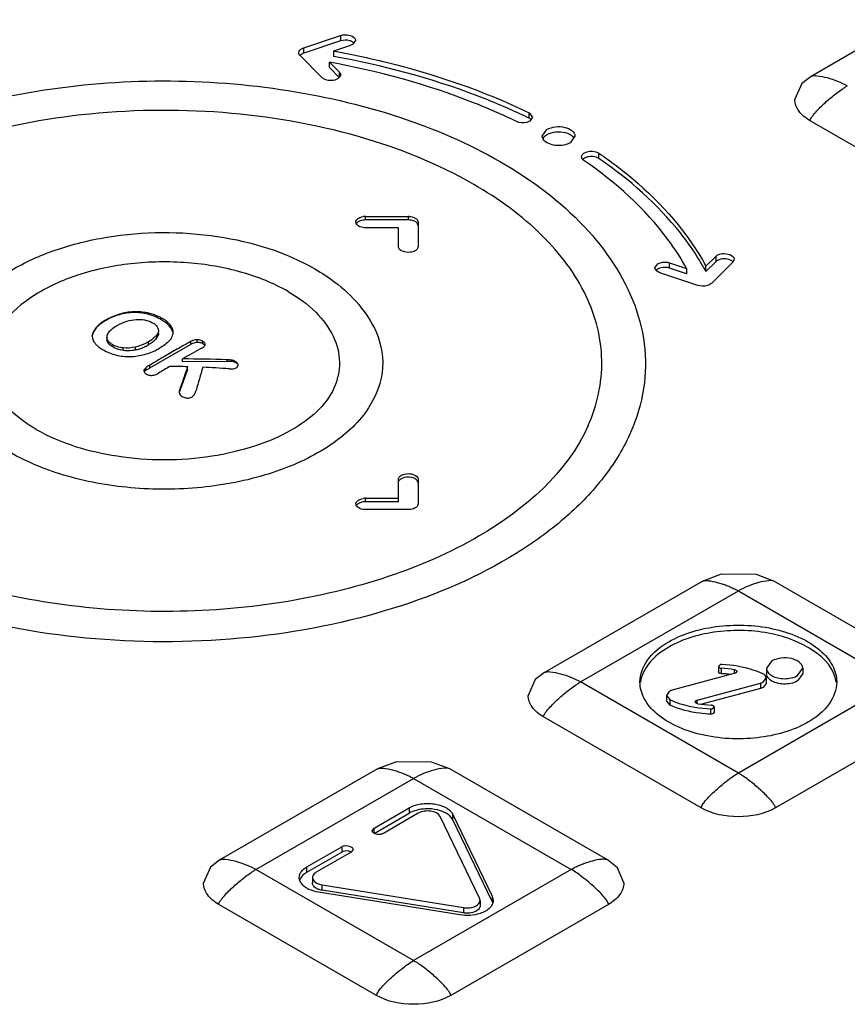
# Model space of a CAD drawing. Header units: millimetres. Extents: x 186 to 1445, y 622 to 1655.
# Tile 21 of 30: x 941 to 966, y 1192 to 1222. Entities that reach past the tile are written whole.
import ezdxf

# ---------------------------------------------------------------- set-up
doc = ezdxf.new("R2010")
doc.units = ezdxf.units.MM
doc.header["$LTSCALE"] = 148.057049
doc.layers.get('0').update_dxf_attribs({"linetype": 'CONTINUOUS'})

msp = doc.modelspace()

# ---------------------------------------------------------------- linework, layer by layer
at = {"color": 7, "linetype": 'CONTINUOUS'}
for p, q in [((970.064, 1222.786), (965.256, 1220.01)), ((949.783, 1220.879), (950.909, 1221.254)), ((950.909, 1221.091), (949.783, 1220.716)), ((950.909, 1221.254), (950.909, 1221.091)), ((951.359, 1221.104), (951.271, 1220.982)), ((949.783, 1220.716), (949.783, 1220.879)), ((951.209, 1220.954), (950.693, 1220.782)), ((950.693, 1220.782), (950.693, 1220.619)), ((950.346, 1219.97), (949.674, 1220.642)), ((950.567, 1220.278), (950.567, 1220.442)), ((950.567, 1220.442), (950.865, 1220.144)), ((950.865, 1219.98), (950.567, 1220.278)), ((950.865, 1220.144), (950.865, 1219.98)), ((956.654, 1218.736), (956.654, 1218.9)), ((956.654, 1218.9), (956.761, 1218.767)), ((956.761, 1218.767), (956.673, 1218.645)), ((970.035, 1215.882), (965.226, 1218.658)), ((957.054, 1218.189), (957.201, 1218.393)), ((958.054, 1218.189), (957.908, 1217.984)), ((958.786, 1217.505), (958.786, 1217.669)), ((951.672, 1215.741), (952.972, 1215.741)), ((951.672, 1215.634), (951.672, 1215.741)), ((952.972, 1215.634), (951.672, 1215.634)), ((952.972, 1215.741), (952.972, 1215.634)), ((952.672, 1215.394), (951.672, 1215.394)), ((952.672, 1214.817), (952.672, 1215.394)), ((953.272, 1215.567), (953.272, 1214.817)), ((962.046, 1214.227), (962.345, 1214.525)), ((962.345, 1214.525), (962.345, 1214.362)), ((962.904, 1214.439), (962.864, 1214.352)), ((960.491, 1214.177), (960.578, 1214.299)), ((960.941, 1214.163), (960.941, 1214.327)), ((960.941, 1214.327), (961.457, 1214.155)), ((961.457, 1213.991), (960.941, 1214.163)), ((961.457, 1214.155), (961.457, 1213.991)), ((962.345, 1214.362), (962.046, 1214.064)), ((962.046, 1214.064), (962.046, 1214.227)), ((962.864, 1214.352), (962.214, 1213.702)), ((961.804, 1213.639), (960.641, 1214.027)), ((944.164, 1212.746), (944.164, 1212.762)), ((944.597, 1212.811), (944.597, 1212.835)), ((945.024, 1212.763), (945.024, 1212.799)), ((945.426, 1212.601), (945.426, 1212.655)), ((943.459, 1212.342), (943.459, 1212.358)), ((943.756, 1212.574), (943.756, 1212.588)), ((945.339, 1212.338), (945.354, 1212.268)), ((945.765, 1212.283), (945.765, 1212.359)), ((943.338, 1212.114), (943.337, 1212.086)), ((943.338, 1212.091), (943.338, 1212.114)), ((943.785, 1212.059), (943.787, 1212.086)), ((943.785, 1212.059), (943.785, 1212.01)), ((945.305, 1212.046), (945.305, 1212.133)), ((943.824, 1211.886), (943.824, 1211.941)), ((943.974, 1211.757), (943.974, 1211.821)), ((944.276, 1211.657), (944.276, 1211.734)), ((944.65, 1211.673), (944.65, 1211.76)), ((945.048, 1211.828), (945.048, 1211.92)), ((945.095, 1211.123), (946.335, 1211.839)), ((945.937, 1211.705), (945.982, 1211.73)), ((946.335, 1211.925), (946.335, 1211.839)), ((946.533, 1211.902), (946.533, 1211.982)), ((946.708, 1211.861), (946.708, 1211.937)), ((944.976, 1211.051), (944.976, 1211.134)), ((945.095, 1211.123), (945.095, 1211.211)), ((946.088, 1211.306), (946.088, 1211.397)), ((947.444, 1211.323), (946.088, 1211.306)), ((946.245, 1211.077), (946.245, 1211.159)), ((947.444, 1211.37), (947.444, 1211.323)), ((947.599, 1211.319), (947.599, 1211.357)), ((947.713, 1211.281), (947.713, 1211.312)), ((947.787, 1211.188), (947.787, 1211.212)), ((944.921, 1211.04), (944.921, 1211.077)), ((946.245, 1211.077), (946.03, 1210.492)), ((946.03, 1210.492), (946.03, 1210.541)), ((945.993, 1210.408), (945.993, 1210.45)), ((952.672, 1207.046), (952.672, 1207.729)), ((953.272, 1207.729), (953.272, 1206.979)), ((951.672, 1207.152), (952.672, 1207.152)), ((951.672, 1207.046), (951.672, 1207.152)), ((952.672, 1207.046), (951.672, 1207.046)), ((952.972, 1206.805), (951.672, 1206.805)), ((961.933, 1204.619), (957.124, 1201.843)), ((968.945, 1201.843), (964.136, 1204.619)), ((958.226, 1201.553), (963.035, 1204.329)), ((963.035, 1204.329), (967.843, 1201.553)), ((964.058, 1202.196), (963.897, 1201.971)), ((962.456, 1202.068), (962.426, 1202.027)), ((962.426, 1202.027), (962.426, 1201.864)), ((962.517, 1201.806), (962.517, 1201.97)), ((962.92, 1201.815), (962.92, 1201.927)), ((962.993, 1201.871), (962.963, 1201.83)), ((963.897, 1201.971), (963.897, 1201.808)), ((964.836, 1201.747), (964.997, 1201.971)), ((964.997, 1201.971), (964.997, 1201.808)), ((963.035, 1198.777), (958.226, 1201.553)), ((962.935, 1201.819), (961.016, 1201.302)), ((967.843, 1201.553), (963.035, 1198.777)), ((963.795, 1201.552), (963.883, 1201.675)), ((963.883, 1201.675), (963.883, 1201.511)), ((964.997, 1201.808), (964.836, 1201.583)), ((960.93, 1201.267), (960.842, 1201.145)), ((961.78, 1200.998), (963.71, 1201.518)), ((963.71, 1201.354), (961.921, 1200.873)), ((963.71, 1201.518), (963.71, 1201.354)), ((963.883, 1201.511), (963.795, 1201.389)), ((960.842, 1201.145), (960.842, 1200.982)), ((960.842, 1201.145), (960.956, 1201.009)), ((960.956, 1200.846), (960.842, 1200.982)), ((960.956, 1200.846), (960.956, 1201.009)), ((961.722, 1200.946), (961.752, 1200.987)), ((961.78, 1200.89), (961.78, 1200.998)), ((962.193, 1200.572), (962.193, 1200.735)), ((962.27, 1200.752), (962.299, 1200.793)), ((962.299, 1200.629), (962.27, 1200.588)), ((962.299, 1200.793), (962.299, 1200.629)), ((961.903, 1197.715), (957.095, 1200.491)), ((968.974, 1200.491), (964.166, 1197.715)), ((952.033, 1198.904), (947.225, 1196.128)), ((959.045, 1196.128), (954.237, 1198.904)), ((948.327, 1195.837), (953.135, 1198.613)), ((953.135, 1198.613), (957.943, 1195.837)), ((951.931, 1197.102), (952.994, 1197.715)), ((952.994, 1197.715), (952.994, 1197.552)), ((951.931, 1196.938), (952.994, 1197.552)), ((953.277, 1197.552), (952.214, 1196.938)), ((955.147, 1194.96), (953.945, 1197.451)), ((954.33, 1197.349), (954.33, 1197.513)), ((954.33, 1197.513), (955.532, 1195.022)), ((955.532, 1194.859), (954.33, 1197.349)), ((951.872, 1197.02), (951.931, 1197.102)), ((951.931, 1196.938), (951.931, 1197.102)), ((949.882, 1195.919), (950.945, 1196.533)), ((950.945, 1196.533), (950.945, 1196.369)), ((951.287, 1196.451), (951.228, 1196.369)), ((949.882, 1195.756), (950.945, 1196.369)), ((951.228, 1196.369), (950.165, 1195.756)), ((953.135, 1193.061), (948.327, 1195.837)), ((949.882, 1195.756), (949.882, 1195.919)), ((957.943, 1195.837), (953.135, 1193.061)), ((950.048, 1195.592), (950.048, 1195.429)), ((950.341, 1195.37), (954.654, 1194.676)), ((950.341, 1195.207), (950.341, 1195.37)), ((954.547, 1194.453), (950.233, 1195.147)), ((954.654, 1194.513), (950.341, 1195.207)), ((955.161, 1194.898), (955.147, 1194.96)), ((955.532, 1195.022), (955.532, 1194.859)), ((955.532, 1195.022), (955.561, 1194.898)), ((952.004, 1192), (947.195, 1194.776)), ((959.075, 1194.776), (954.267, 1192)), ((954.654, 1194.676), (954.654, 1194.513)), ((955.161, 1194.898), (955.161, 1194.735))]:
    msp.add_line(p, q, dxfattribs=at)
for points in [[(965.256, 1220.01), (964.975, 1219.795), (964.758, 1219.311)], [(964.137, 1204.62), (963.584, 1204.828), (962.509, 1204.834), (961.933, 1204.62)], [(957.124, 1201.843), (956.844, 1201.628), (956.626, 1201.144)], [(962.963, 1201.83), (962.955, 1201.826), (962.945, 1201.822), (962.935, 1201.819)], [(961.752, 1200.987), (961.76, 1200.991), (961.77, 1200.995), (961.78, 1200.998)], [(954.237, 1198.904), (953.684, 1199.113), (952.61, 1199.118), (952.033, 1198.904)], [(947.225, 1196.128), (946.944, 1195.913), (946.727, 1195.429)], [(959.543, 1195.429), (959.349, 1195.888), (959.046, 1196.128)]]:
    msp.add_lwpolyline(points, dxfattribs=at)
for centre, radius, start, end in [((948.5, 1201.902), 18.705, 64.1548, 65.0974), ((951.671, 1215.231), 0.509, 89.9615, 98.7322), ((952.972, 1215.229), 0.512, 87.2236, 89.9953), ((951.473, 1215.567), 0.102, 180.031, 194.7551), ((960.708, 1213.911), 0.259, 119.9601, 124.5546), ((960.725, 1213.882), 0.293, 116.2499, 119.9554), ((955.396, 1210.463), 7.563, 28.4361, 31.4152), ((944.657, 1211.011), 1.804, 105.862, 119.9488), ((944.679, 1211.011), 1.826, 92.5617, 106.3918), ((944.671, 1211.121), 1.715, 78.1028, 92.4497), ((944.697, 1211.248), 1.586, 72.9974, 78.0955), ((944.649, 1211.253), 1.556, 70.779, 76.0365), ((944.709, 1211.287), 1.545, 69.8951, 72.9844), ((944.652, 1211.265), 1.544, 65.3981, 70.767), ((944.713, 1211.298), 1.533, 67.6491, 69.8931), ((944.643, 1211.245), 1.565, 59.991, 65.3854), ((944.715, 1211.303), 1.527, 62.25, 67.6459), ((944.758, 1211.381), 1.438, 58.5943, 62.3274), ((944.62, 1211.091), 1.728, 119.9873, 122.625), ((944.609, 1211.095), 1.707, 119.9704, 122.3877), ((944.658, 1211.267), 1.539, 57.2318, 60.0461), ((944.371, 1212.96), 1.318, 288.2226, 293.8757), ((944.298, 1213.123), 1.496, 293.9049, 300.0732), ((944.404, 1213.429), 1.967, 287.1518, 300.0272), ((959.639, 1187.424), 27.88, 118.5008, 119.3309), ((946.553, 1211.591), 0.311, 71.2631, 82.2854), ((946.543, 1211.66), 0.322, 70.0071, 80.7609), ((946.552, 1211.592), 0.31, 59.9629, 71.1313), ((946.543, 1211.661), 0.321, 59.2064, 69.8941), ((944.447, 1213.054), 1.583, 242.1615, 258.0302), ((944.452, 1213.281), 1.811, 273.201, 287.0917), ((944.41, 1212.841), 1.192, 281.5797, 288.2192), ((960.326, 1186.222), 29.265, 120.3566, 120.6826), ((960.147, 1186.528), 28.91, 119.8759, 120.357), ((959.947, 1186.875), 28.51, 119.4346, 119.8758), ((960.084, 1187.029), 28.102, 118.5034, 119.8697), ((960.55, 1185.845), 29.703, 120.6834, 121.3535), ((960.94, 1185.557), 29.804, 120.7448, 121.5194), ((945.063, 1173.762), 37.416, 88.1885, 89.0184), ((988.915, 1195.97), 45.293, 160.4053, 161.2335), ((945.997, 1174.059), 37.339, 87.7788, 89.8595), ((996.675, 1196.196), 52.158, 163.3467, 164.1509), ((944.928, 1173.764), 37.422, 86.0505, 87.2777), ((947.557, 1211.094), 0.267, 72.0238, 80.9048), ((947.572, 1211.057), 0.263, 75.4314, 84.1814), ((945.129, 1211.187), 0.289, 239.2857, 250.7654), ((948.909, 1209.324), 3.125, 157.0821, 158.8833), ((948.755, 1209.248), 2.995, 155.4614, 157.2172), ((951.473, 1206.979), 0.102, 180.031, 194.7551), ((951.672, 1206.643), 0.509, 89.9615, 98.7322), ((962.323, 1198.254), 3.721, 80.7699, 87.0105), ((962.317, 1198.013), 3.798, 84.9281, 86.98), ((962.324, 1198.087), 3.724, 82.7192, 84.9298), ((962.331, 1204.251), 3.403, 260.9548, 267.8985), ((953.662, 1196.723), 0.95, 65.2844, 70.6448), ((950.293, 1195.979), 0.823, 240.7681, 245.1181), ((950.435, 1195.798), 0.599, 253.4134, 260.9244), ((955.256, 1194.726), 0.306, 18.3813, 25.8161)]:
    msp.add_arc(centre, radius, start, end, dxfattribs=at)
for points, knots in [([(950.909, 1221.254), (950.957, 1221.27), (951.11, 1221.298), (951.359, 1221.22), (951.359, 1221.104)], [0, 0, 0, 0, 0.304785, 1, 1, 1, 1]), ([(951.322, 1221.024), (951.314, 1221.032), (951.275, 1221.066), (951.226, 1221.087), (951.187, 1221.098)], [0, 0, 0, 0, 0.222059, 1, 1, 1, 1]), ([(949.633, 1220.729), (949.633, 1220.765), (949.666, 1220.815), (949.708, 1220.844), (949.721, 1220.851)], [0, 0, 0, 0, 0.705311, 1, 1, 1, 1]), ([(950.693, 1220.782), (951.231, 1220.685), (953.272, 1220.253), (955.267, 1219.571), (956.654, 1218.9)], [0, 0, 0, 0, 0.261864, 1, 1, 1, 1]), ([(956.268, 1218.634), (955.841, 1218.841), (954.01, 1219.64), (952.065, 1220.168), (950.567, 1220.442)], [0, 0, 0, 0, 0.237445, 1, 1, 1, 1]), ([(956.376, 1218.868), (955.947, 1219.068), (954.115, 1219.836), (952.181, 1220.35), (950.693, 1220.619)], [0, 0, 0, 0, 0.238304, 1, 1, 1, 1]), ([(931.193, 1213.036), (931.5, 1213.856), (932.546, 1215.459), (934.905, 1217.325), (937.937, 1218.736), (942.692, 1219.943), (947.798, 1219.999), (952.61, 1218.91), (954.803, 1217.973), (955.783, 1217.407)], [0, 0, 0, 0, 0.096013, 0.204315, 0.326491, 0.460227, 0.740667, 0.875794, 1, 1, 1, 1]), ([(950.818, 1219.934), (950.708, 1219.871), (950.517, 1219.864), (950.371, 1219.945), (950.346, 1219.97)], [0, 0, 0, 0, 0.776133, 1, 1, 1, 1]), ([(950.905, 1220.057), (950.905, 1220.021), (950.873, 1219.97), (950.831, 1219.942), (950.818, 1219.934)], [0, 0, 0, 0, 0.705311, 1, 1, 1, 1]), ([(965.256, 1220.01), (965.306, 1220.039), (965.484, 1220.032), (965.853, 1219.954), (966.166, 1219.83), (966.358, 1219.72)], [0, 0, 0, 0, 0.149002, 0.427441, 1, 1, 1, 1]), ([(965.226, 1218.658), (965.226, 1218.693), (965.266, 1218.757), (965.346, 1218.868), (965.507, 1219.046), (965.748, 1219.273), (966, 1219.475), (966.178, 1219.608), (966.283, 1219.669), (966.329, 1219.713), (966.358, 1219.72)], [0, 0, 0, 0, 0.066075, 0.134074, 0.266364, 0.521308, 0.76653, 0.885191, 0.943221, 1, 1, 1, 1]), ([(965.226, 1218.658), (965.094, 1218.735), (964.867, 1218.909), (964.758, 1219.187), (964.758, 1219.311)], [0, 0, 0, 0, 0.550673, 1, 1, 1, 1]), ([(954.966, 1216.718), (953.868, 1217.352), (951.359, 1218.347), (947.287, 1219.039), (943.039, 1218.971), (939.039, 1218.149), (936.109, 1216.846), (934.275, 1215.466), (933.245, 1214.355), (932.535, 1213.151), (932.175, 1211.883), (932.186, 1210.592), (932.433, 1209.77), (932.605, 1209.377)], [0, 0, 0, 0, 0.133328, 0.280549, 0.432121, 0.577528, 0.707641, 0.765334, 0.817897, 0.865984, 0.910974, 0.954886, 1, 1, 1, 1]), ([(956.673, 1218.645), (956.645, 1218.628), (956.515, 1218.58), (956.363, 1218.589), (956.268, 1218.634)], [0, 0, 0, 0, 0.237606, 1, 1, 1, 1]), ([(957.201, 1218.393), (957.278, 1218.437), (957.467, 1218.485), (957.773, 1218.481), (958.054, 1218.325), (958.054, 1218.189)], [0, 0, 0, 0, 0.277648, 0.577367, 1, 1, 1, 1]), ([(957.908, 1217.984), (957.831, 1217.94), (957.642, 1217.892), (957.336, 1217.896), (957.054, 1218.053), (957.054, 1218.189)], [0, 0, 0, 0, 0.277648, 0.577367, 1, 1, 1, 1]), ([(957.097, 1218.142), (957.094, 1218.137), (957.087, 1218.128), (957.081, 1218.119), (957.078, 1218.114)], [0, 0, 0, 0, 0.507212, 1, 1, 1, 1]), ([(957.558, 1218.314), (957.525, 1218.314), (957.402, 1218.308), (957.279, 1218.274), (957.201, 1218.229)], [0, 0, 0, 0, 0.267044, 1, 1, 1, 1]), ([(957.909, 1218.229), (957.885, 1218.243), (957.775, 1218.294), (957.651, 1218.314), (957.558, 1218.314)], [0, 0, 0, 0, 0.229044, 1, 1, 1, 1]), ([(958.03, 1218.114), (958.011, 1218.149), (957.97, 1218.19), (957.923, 1218.221), (957.909, 1218.229)], [0, 0, 0, 0, 0.72347, 1, 1, 1, 1]), ([(958.344, 1217.68), (958.444, 1217.738), (958.616, 1217.748), (958.757, 1217.689), (958.786, 1217.669)], [0, 0, 0, 0, 0.764586, 1, 1, 1, 1]), ([(958.256, 1217.557), (958.256, 1217.594), (958.289, 1217.644), (958.331, 1217.672), (958.344, 1217.68)], [0, 0, 0, 0, 0.7058, 1, 1, 1, 1]), ([(958.327, 1217.446), (958.316, 1217.453), (958.281, 1217.481), (958.256, 1217.525), (958.256, 1217.557)], [0, 0, 0, 0, 0.287792, 1, 1, 1, 1]), ([(961.457, 1214.155), (961.289, 1214.462), (960.459, 1215.744), (959.292, 1216.782), (958.327, 1217.446)], [0, 0, 0, 0, 0.230442, 1, 1, 1, 1]), ([(958.569, 1217.567), (958.51, 1217.569), (958.43, 1217.558), (958.36, 1217.525), (958.344, 1217.517)], [0, 0, 0, 0, 0.771461, 1, 1, 1, 1]), ([(958.786, 1217.505), (958.772, 1217.515), (958.705, 1217.551), (958.628, 1217.566), (958.569, 1217.567)], [0, 0, 0, 0, 0.224557, 1, 1, 1, 1]), ([(958.786, 1217.669), (959.142, 1217.423), (960.407, 1216.467), (961.496, 1215.243), (962.046, 1214.227)], [0, 0, 0, 0, 0.272405, 1, 1, 1, 1]), ([(961.85, 1214.405), (961.674, 1214.693), (960.832, 1215.89), (959.71, 1216.87), (958.786, 1217.505)], [0, 0, 0, 0, 0.231849, 1, 1, 1, 1]), ([(955.783, 1217.407), (956.718, 1216.867), (958.373, 1215.65), (959.544, 1213.919), (959.875, 1213.032)], [0, 0, 0, 0, 0.532817, 1, 1, 1, 1]), ([(958.46, 1209.373), (958.731, 1209.988), (959.035, 1211.354), (958.49, 1213.453), (957.06, 1215.317), (955.723, 1216.281), (954.966, 1216.718)], [0, 0, 0, 0, 0.225689, 0.452428, 0.706094, 1, 1, 1, 1]), ([(951.672, 1215.634), (951.615, 1215.634), (951.541, 1215.623), (951.474, 1215.592), (951.46, 1215.584)], [0, 0, 0, 0, 0.770886, 1, 1, 1, 1]), ([(953.184, 1215.584), (953.169, 1215.592), (953.103, 1215.623), (953.028, 1215.634), (952.972, 1215.634)], [0, 0, 0, 0, 0.229023, 1, 1, 1, 1]), ([(953.184, 1215.69), (953.197, 1215.682), (953.239, 1215.654), (953.272, 1215.604), (953.272, 1215.567)], [0, 0, 0, 0, 0.2954, 1, 1, 1, 1]), ([(951.392, 1215.505), (951.388, 1215.511), (951.382, 1215.522), (951.377, 1215.535), (951.375, 1215.542)], [0, 0, 0, 0, 0.512114, 1, 1, 1, 1]), ([(951.409, 1215.484), (951.406, 1215.487), (951.4, 1215.494), (951.395, 1215.501), (951.392, 1215.505)], [0, 0, 0, 0, 0.509263, 1, 1, 1, 1]), ([(951.672, 1215.394), (951.645, 1215.394), (951.553, 1215.401), (951.455, 1215.435), (951.409, 1215.484)], [0, 0, 0, 0, 0.281678, 1, 1, 1, 1]), ([(953.272, 1215.461), (953.272, 1215.497), (953.239, 1215.548), (953.197, 1215.576), (953.184, 1215.584)], [0, 0, 0, 0, 0.7046, 1, 1, 1, 1]), ([(939.077, 1212.218), (939.421, 1213.002), (940.498, 1214), (942.228, 1214.77), (944.346, 1215.29), (947.092, 1215.304), (949.223, 1214.662), (950.126, 1214.141)], [0, 0, 0, 0, 0.210727, 0.333771, 0.466756, 0.743579, 1, 1, 1, 1]), ([(953.184, 1214.694), (953.138, 1214.668), (952.971, 1214.614), (952.672, 1214.685), (952.672, 1214.817)], [0, 0, 0, 0, 0.288442, 1, 1, 1, 1]), ([(953.272, 1214.817), (953.272, 1214.781), (953.239, 1214.73), (953.197, 1214.702), (953.184, 1214.694)], [0, 0, 0, 0, 0.704493, 1, 1, 1, 1]), ([(962.391, 1214.561), (962.438, 1214.588), (962.605, 1214.642), (962.904, 1214.571), (962.904, 1214.439)], [0, 0, 0, 0, 0.288358, 1, 1, 1, 1]), ([(962.657, 1214.446), (962.588, 1214.453), (962.493, 1214.445), (962.409, 1214.408), (962.391, 1214.398)], [0, 0, 0, 0, 0.771629, 1, 1, 1, 1]), ([(962.871, 1214.355), (962.86, 1214.367), (962.799, 1214.418), (962.719, 1214.44), (962.657, 1214.446)], [0, 0, 0, 0, 0.214453, 1, 1, 1, 1]), ([(949.309, 1213.453), (948.869, 1213.706), (947.864, 1214.105), (946.233, 1214.381), (944.533, 1214.354), (942.93, 1214.024), (941.578, 1213.42), (940.595, 1212.587), (940.107, 1211.539), (940.225, 1210.817), (940.361, 1210.51)], [0, 0, 0, 0, 0.133632, 0.281173, 0.433077, 0.578776, 0.709127, 0.81912, 0.91161, 1, 1, 1, 1]), ([(950.126, 1214.141), (950.337, 1214.019), (951.088, 1213.529), (951.725, 1212.821), (951.989, 1212.22)], [0, 0, 0, 0, 0.270257, 1, 1, 1, 1]), ([(960.641, 1214.027), (960.619, 1214.034), (960.553, 1214.061), (960.491, 1214.126), (960.491, 1214.177)], [0, 0, 0, 0, 0.310128, 1, 1, 1, 1]), ([(960.578, 1214.299), (960.603, 1214.313), (960.718, 1214.359), (960.851, 1214.356), (960.941, 1214.327)], [0, 0, 0, 0, 0.233051, 1, 1, 1, 1]), ([(960.941, 1214.163), (960.856, 1214.192), (960.731, 1214.195), (960.62, 1214.157), (960.595, 1214.145)], [0, 0, 0, 0, 0.762566, 1, 1, 1, 1]), ([(960.561, 1214.125), (960.555, 1214.121), (960.544, 1214.113), (960.534, 1214.104), (960.53, 1214.099)], [0, 0, 0, 0, 0.511916, 1, 1, 1, 1]), ([(962.166, 1213.666), (962.142, 1213.652), (962.027, 1213.607), (961.894, 1213.609), (961.804, 1213.639)], [0, 0, 0, 0, 0.233051, 1, 1, 1, 1]), ([(949.309, 1213.453), (949.612, 1213.277), (950.148, 1212.891), (950.72, 1212.145), (950.938, 1211.303), (950.815, 1210.756), (950.706, 1210.51)], [0, 0, 0, 0, 0.293901, 0.547534, 0.774262, 1, 1, 1, 1]), ([(959.875, 1213.032), (960.036, 1212.601), (960.249, 1211.699), (960.178, 1210.301), (959.714, 1208.936), (958.882, 1207.647), (957.712, 1206.461), (955.667, 1204.995), (952.448, 1203.619), (948.084, 1202.765), (943.474, 1202.721), (939.064, 1203.49), (936.349, 1204.572), (935.16, 1205.259)], [0, 0, 0, 0, 0.044496, 0.088279, 0.133545, 0.182155, 0.235319, 0.293562, 0.424363, 0.569767, 0.720807, 0.867285, 1, 1, 1, 1]), ([(944.164, 1212.762), (944.126, 1212.751), (943.986, 1212.705), (943.851, 1212.643), (943.756, 1212.588)], [0, 0, 0, 0, 0.263073, 1, 1, 1, 1]), ([(943.459, 1212.358), (943.442, 1212.339), (943.385, 1212.268), (943.345, 1212.18), (943.338, 1212.114)], [0, 0, 0, 0, 0.27281, 1, 1, 1, 1]), ([(943.459, 1212.342), (943.442, 1212.322), (943.384, 1212.249), (943.345, 1212.158), (943.338, 1212.091)], [0, 0, 0, 0, 0.281201, 1, 1, 1, 1]), ([(943.688, 1212.547), (943.666, 1212.533), (943.584, 1212.477), (943.507, 1212.412), (943.459, 1212.358)], [0, 0, 0, 0, 0.264631, 1, 1, 1, 1]), ([(943.695, 1212.536), (943.671, 1212.522), (943.586, 1212.465), (943.508, 1212.398), (943.459, 1212.342)], [0, 0, 0, 0, 0.272948, 1, 1, 1, 1]), ([(943.877, 1212.252), (943.891, 1212.267), (943.959, 1212.332), (944.037, 1212.384), (944.099, 1212.42)], [0, 0, 0, 0, 0.233242, 1, 1, 1, 1]), ([(945.157, 1212.51), (945.179, 1212.499), (945.251, 1212.457), (945.316, 1212.394), (945.339, 1212.338)], [0, 0, 0, 0, 0.285022, 1, 1, 1, 1]), ([(945.765, 1212.283), (945.753, 1212.308), (945.684, 1212.421), (945.577, 1212.505), (945.49, 1212.561)], [0, 0, 0, 0, 0.213876, 1, 1, 1, 1]), ([(945.765, 1212.359), (945.753, 1212.383), (945.687, 1212.485), (945.587, 1212.56), (945.507, 1212.609)], [0, 0, 0, 0, 0.225024, 1, 1, 1, 1]), ([(951.99, 1212.22), (952.158, 1211.837), (952.304, 1210.936), (951.693, 1209.631), (950.465, 1208.591), (948.778, 1207.839), (946.779, 1207.429), (944.658, 1207.395), (942.625, 1207.74), (941.372, 1208.237), (940.823, 1208.554)], [0, 0, 0, 0, 0.088357, 0.180877, 0.290913, 0.421287, 0.566988, 0.718869, 0.866389, 1, 1, 1, 1]), ([(945.748, 1212.038), (945.729, 1212.008), (945.631, 1211.881), (945.496, 1211.788), (945.388, 1211.726)], [0, 0, 0, 0, 0.223304, 1, 1, 1, 1]), ([(943.42, 1211.874), (943.437, 1211.853), (943.52, 1211.763), (943.624, 1211.697), (943.707, 1211.654)], [0, 0, 0, 0, 0.227872, 1, 1, 1, 1]), ([(943.974, 1211.821), (943.958, 1211.829), (943.902, 1211.861), (943.851, 1211.903), (943.824, 1211.941)], [0, 0, 0, 0, 0.274585, 1, 1, 1, 1]), ([(944.276, 1211.734), (944.248, 1211.737), (944.144, 1211.752), (944.042, 1211.785), (943.974, 1211.821)], [0, 0, 0, 0, 0.268388, 1, 1, 1, 1]), ([(944.276, 1211.657), (944.248, 1211.661), (944.143, 1211.681), (944.041, 1211.718), (943.974, 1211.757)], [0, 0, 0, 0, 0.267597, 1, 1, 1, 1]), ([(945.048, 1211.92), (945.019, 1211.903), (944.893, 1211.835), (944.757, 1211.784), (944.65, 1211.76)], [0, 0, 0, 0, 0.234503, 1, 1, 1, 1]), ([(946.533, 1211.982), (946.515, 1211.982), (946.445, 1211.975), (946.379, 1211.949), (946.335, 1211.925)], [0, 0, 0, 0, 0.27309, 1, 1, 1, 1]), ([(946.673, 1211.724), (946.687, 1211.731), (946.73, 1211.757), (946.777, 1211.799), (946.779, 1211.836)], [0, 0, 0, 0, 0.291285, 1, 1, 1, 1]), ([(946.769, 1211.805), (946.766, 1211.809), (946.76, 1211.818), (946.753, 1211.827), (946.749, 1211.831)], [0, 0, 0, 0, 0.480737, 1, 1, 1, 1]), ([(946.779, 1211.836), (946.78, 1211.842), (946.779, 1211.854), (946.775, 1211.866), (946.773, 1211.872)], [0, 0, 0, 0, 0.490981, 1, 1, 1, 1]), ([(944.65, 1211.673), (944.617, 1211.666), (944.494, 1211.645), (944.367, 1211.644), (944.276, 1211.657)], [0, 0, 0, 0, 0.267043, 1, 1, 1, 1]), ([(947.599, 1211.319), (947.588, 1211.32), (947.537, 1211.323), (947.485, 1211.323), (947.444, 1211.323)], [0, 0, 0, 0, 0.203239, 1, 1, 1, 1]), ([(947.505, 1211.097), (947.564, 1211.093), (947.641, 1211.093), (947.713, 1211.119), (947.728, 1211.127)], [0, 0, 0, 0, 0.772148, 1, 1, 1, 1]), ([(947.728, 1211.127), (947.738, 1211.132), (947.768, 1211.15), (947.787, 1211.187), (947.787, 1211.212)], [0, 0, 0, 0, 0.294524, 1, 1, 1, 1]), ([(947.787, 1211.212), (947.786, 1211.218), (947.785, 1211.23), (947.78, 1211.241), (947.778, 1211.246)], [0, 0, 0, 0, 0.487955, 1, 1, 1, 1]), ([(944.921, 1211.077), (944.918, 1211.071), (944.914, 1211.059), (944.912, 1211.046), (944.912, 1211.04)], [0, 0, 0, 0, 0.509347, 1, 1, 1, 1]), ([(944.912, 1211.04), (944.912, 1211.034), (944.914, 1211.021), (944.918, 1211.008), (944.921, 1211.003)], [0, 0, 0, 0, 0.492252, 1, 1, 1, 1]), ([(945.095, 1211.123), (945.082, 1211.116), (945.042, 1211.092), (945.003, 1211.068), (944.976, 1211.051)], [0, 0, 0, 0, 0.313355, 1, 1, 1, 1]), ([(945.155, 1210.897), (945.174, 1210.898), (945.246, 1210.906), (945.314, 1210.937), (945.359, 1210.964)], [0, 0, 0, 0, 0.270351, 1, 1, 1, 1]), ([(941.641, 1209.242), (941.485, 1209.332), (940.979, 1209.661), (940.533, 1210.122), (940.361, 1210.51)], [0, 0, 0, 0, 0.29824, 1, 1, 1, 1]), ([(950.706, 1210.511), (950.464, 1209.963), (949.616, 1209.269), (948.278, 1208.698), (946.487, 1208.282), (944.182, 1208.284), (942.387, 1208.811), (941.641, 1209.242)], [0, 0, 0, 0, 0.182458, 0.306702, 0.445613, 0.737831, 1, 1, 1, 1]), ([(958.46, 1209.374), (957.824, 1207.93), (955.686, 1206.104), (952.294, 1204.646), (949.047, 1203.877), (945.572, 1203.615), (942.09, 1203.868), (938.846, 1204.619), (936.864, 1205.468), (935.984, 1205.976)], [0, 0, 0, 0, 0.192253, 0.315801, 0.452341, 0.595816, 0.739366, 0.876118, 1, 1, 1, 1]), ([(952.76, 1207.852), (952.777, 1207.862), (952.859, 1207.898), (952.951, 1207.906), (953.019, 1207.9)], [0, 0, 0, 0, 0.228337, 1, 1, 1, 1]), ([(953.019, 1207.9), (953.053, 1207.897), (953.152, 1207.881), (953.272, 1207.801), (953.272, 1207.729)], [0, 0, 0, 0, 0.320577, 1, 1, 1, 1]), ([(953.148, 1207.763), (953.055, 1207.802), (952.91, 1207.808), (952.787, 1207.761), (952.76, 1207.745)], [0, 0, 0, 0, 0.764468, 1, 1, 1, 1]), ([(953.272, 1207.623), (953.272, 1207.637), (953.257, 1207.702), (953.195, 1207.744), (953.148, 1207.763)], [0, 0, 0, 0, 0.212447, 1, 1, 1, 1]), ([(951.392, 1206.916), (951.388, 1206.922), (951.382, 1206.934), (951.377, 1206.946), (951.375, 1206.953)], [0, 0, 0, 0, 0.512114, 1, 1, 1, 1]), ([(951.672, 1207.046), (951.615, 1207.046), (951.541, 1207.034), (951.474, 1207.003), (951.46, 1206.995)], [0, 0, 0, 0, 0.770886, 1, 1, 1, 1]), ([(953.272, 1206.979), (953.272, 1206.942), (953.239, 1206.892), (953.197, 1206.864), (953.184, 1206.856)], [0, 0, 0, 0, 0.704493, 1, 1, 1, 1]), ([(951.405, 1206.899), (951.403, 1206.902), (951.398, 1206.907), (951.394, 1206.913), (951.392, 1206.916)], [0, 0, 0, 0, 0.50733, 1, 1, 1, 1]), ([(951.672, 1206.805), (951.645, 1206.805), (951.551, 1206.813), (951.451, 1206.848), (951.405, 1206.899)], [0, 0, 0, 0, 0.283415, 1, 1, 1, 1]), ([(961.933, 1204.62), (961.968, 1204.64), (962.058, 1204.645), (962.235, 1204.629), (962.42, 1204.584), (962.605, 1204.524), (962.748, 1204.469), (962.867, 1204.416), (962.951, 1204.375), (962.998, 1204.348), (963.027, 1204.34), (963.035, 1204.329)], [0, 0, 0, 0, 0.105411, 0.220179, 0.464553, 0.592463, 0.72394, 0.859324, 0.928642, 0.964936, 1, 1, 1, 1]), ([(964.136, 1204.619), (964.087, 1204.648), (963.909, 1204.641), (963.54, 1204.564), (963.226, 1204.439), (963.035, 1204.329)], [0, 0, 0, 0, 0.149002, 0.427441, 1, 1, 1, 1]), ([(960.913, 1202.777), (961.377, 1203.045), (962.487, 1203.346), (963.889, 1203.275), (964.92, 1202.932), (965.522, 1202.564), (965.93, 1202.1), (966.035, 1201.726), (966.035, 1201.553)], [0, 0, 0, 0, 0.26987, 0.561319, 0.695461, 0.813138, 0.912853, 1, 1, 1, 1]), ([(966.022, 1201.546), (965.895, 1202.355), (964.559, 1202.997), (963.23, 1203.138), (962.147, 1203.095), (961.358, 1202.871), (960.913, 1202.614)], [0, 0, 0, 0, 0.432564, 0.579607, 0.728457, 1, 1, 1, 1]), ([(960.035, 1201.553), (960.035, 1201.786), (960.239, 1202.308), (960.665, 1202.634), (960.913, 1202.777)], [0, 0, 0, 0, 0.449215, 1, 1, 1, 1]), ([(960.913, 1202.614), (960.691, 1202.486), (960.307, 1202.197), (960.08, 1201.756), (960.047, 1201.546)], [0, 0, 0, 0, 0.547247, 1, 1, 1, 1]), ([(964.997, 1201.971), (964.997, 1202.121), (964.688, 1202.293), (964.351, 1202.297), (964.144, 1202.245), (964.058, 1202.196)], [0, 0, 0, 0, 0.422603, 0.722335, 1, 1, 1, 1]), ([(957.124, 1201.843), (957.174, 1201.872), (957.352, 1201.865), (957.721, 1201.788), (958.035, 1201.663), (958.226, 1201.553)], [0, 0, 0, 0, 0.149002, 0.427441, 1, 1, 1, 1]), ([(962.426, 1202.027), (962.426, 1202.002), (962.47, 1201.975), (962.505, 1201.97), (962.517, 1201.97)], [0, 0, 0, 0, 0.679564, 1, 1, 1, 1]), ([(962.517, 1201.806), (962.505, 1201.807), (962.47, 1201.811), (962.426, 1201.839), (962.426, 1201.864)], [0, 0, 0, 0, 0.320436, 1, 1, 1, 1]), ([(963.762, 1201.814), (963.671, 1201.853), (963.276, 1201.998), (962.856, 1202.068), (962.535, 1202.085)], [0, 0, 0, 0, 0.236597, 1, 1, 1, 1]), ([(962.92, 1201.927), (962.93, 1201.925), (962.959, 1201.918), (962.993, 1201.893), (962.993, 1201.871)], [0, 0, 0, 0, 0.318366, 1, 1, 1, 1]), ([(963.902, 1201.929), (963.906, 1201.914), (963.928, 1201.853), (963.976, 1201.803), (964.016, 1201.774)], [0, 0, 0, 0, 0.226954, 1, 1, 1, 1]), ([(957.095, 1200.491), (957.095, 1200.526), (957.135, 1200.59), (957.214, 1200.701), (957.376, 1200.879), (957.616, 1201.106), (957.869, 1201.309), (958.046, 1201.442), (958.151, 1201.502), (958.197, 1201.546), (958.226, 1201.553)], [0, 0, 0, 0, 0.066075, 0.134074, 0.266364, 0.521308, 0.76653, 0.885191, 0.943221, 1, 1, 1, 1]), ([(965.156, 1200.328), (964.692, 1200.06), (963.582, 1199.76), (962.18, 1199.831), (961.15, 1200.174), (960.547, 1200.541), (960.139, 1201.005), (960.035, 1201.38), (960.035, 1201.553)], [0, 0, 0, 0, 0.26987, 0.561319, 0.695461, 0.813138, 0.912853, 1, 1, 1, 1]), ([(964.836, 1201.583), (964.712, 1201.511), (964.42, 1201.461), (964.127, 1201.529), (964.015, 1201.611)], [0, 0, 0, 0, 0.508332, 1, 1, 1, 1]), ([(964.057, 1201.747), (964.172, 1201.68), (964.446, 1201.627), (964.72, 1201.68), (964.836, 1201.747)], [0, 0, 0, 0, 0.499704, 1, 1, 1, 1]), ([(966.035, 1201.553), (966.035, 1201.319), (965.83, 1200.798), (965.404, 1200.471), (965.156, 1200.328)], [0, 0, 0, 0, 0.449215, 1, 1, 1, 1]), ([(963.741, 1201.364), (963.736, 1201.363), (963.726, 1201.361), (963.715, 1201.36), (963.709, 1201.359)], [0, 0, 0, 0, 0.481813, 1, 1, 1, 1]), ([(957.095, 1200.491), (956.962, 1200.568), (956.735, 1200.742), (956.626, 1201.02), (956.626, 1201.144)], [0, 0, 0, 0, 0.550673, 1, 1, 1, 1]), ([(960.956, 1201.009), (961.047, 1200.968), (961.443, 1200.815), (961.869, 1200.747), (962.193, 1200.735)], [0, 0, 0, 0, 0.235095, 1, 1, 1, 1]), ([(961.796, 1200.89), (961.786, 1200.892), (961.756, 1200.899), (961.722, 1200.924), (961.722, 1200.946)], [0, 0, 0, 0, 0.31847, 1, 1, 1, 1]), ([(962.193, 1200.572), (962.082, 1200.576), (961.66, 1200.61), (961.241, 1200.716), (960.956, 1200.846)], [0, 0, 0, 0, 0.262566, 1, 1, 1, 1]), ([(962.299, 1200.793), (962.299, 1200.818), (962.254, 1200.846), (962.218, 1200.85), (962.206, 1200.85)], [0, 0, 0, 0, 0.679543, 1, 1, 1, 1]), ([(962.25, 1200.743), (962.251, 1200.744), (962.255, 1200.747), (962.257, 1200.751), (962.257, 1200.753)], [0, 0, 0, 0, 0.503161, 1, 1, 1, 1]), ([(962.221, 1200.573), (962.218, 1200.573), (962.211, 1200.574), (962.204, 1200.576), (962.201, 1200.578)], [0, 0, 0, 0, 0.484698, 1, 1, 1, 1]), ([(952.033, 1198.904), (952.069, 1198.924), (952.159, 1198.93), (952.336, 1198.913), (952.521, 1198.868), (952.706, 1198.808), (952.849, 1198.754), (952.968, 1198.701), (953.052, 1198.659), (953.098, 1198.633), (953.128, 1198.625), (953.135, 1198.613)], [0, 0, 0, 0, 0.105411, 0.220179, 0.464553, 0.592463, 0.72394, 0.859324, 0.928642, 0.964936, 1, 1, 1, 1]), ([(954.237, 1198.904), (954.187, 1198.933), (954.009, 1198.925), (953.64, 1198.848), (953.327, 1198.724), (953.135, 1198.613)], [0, 0, 0, 0, 0.149002, 0.427441, 1, 1, 1, 1]), ([(961.903, 1197.715), (961.903, 1197.737), (961.932, 1197.798), (962.053, 1197.971), (962.319, 1198.236), (962.668, 1198.533), (962.922, 1198.712), (963.035, 1198.777)], [0, 0, 0, 0, 0.042286, 0.122421, 0.407332, 0.75252, 1, 1, 1, 1]), ([(964.166, 1197.715), (964.166, 1197.75), (964.126, 1197.814), (964.047, 1197.925), (963.93, 1198.054), (963.786, 1198.196), (963.639, 1198.329), (963.49, 1198.455), (963.34, 1198.572), (963.214, 1198.664), (963.123, 1198.722), (963.074, 1198.755), (963.043, 1198.765), (963.035, 1198.777)], [0, 0, 0, 0, 0.066067, 0.134058, 0.266332, 0.395137, 0.521308, 0.645125, 0.766543, 0.885145, 0.943087, 0.9721, 1, 1, 1, 1]), ([(952.994, 1197.715), (953.102, 1197.778), (953.363, 1197.855), (953.832, 1197.859), (954.235, 1197.709), (954.33, 1197.513)], [0, 0, 0, 0, 0.26103, 0.547005, 1, 1, 1, 1]), ([(953.945, 1197.451), (953.897, 1197.549), (953.634, 1197.648), (953.389, 1197.617), (953.277, 1197.552)], [0, 0, 0, 0, 0.456195, 1, 1, 1, 1]), ([(953.977, 1197.619), (953.939, 1197.633), (953.781, 1197.678), (953.613, 1197.692), (953.488, 1197.685)], [0, 0, 0, 0, 0.239441, 1, 1, 1, 1]), ([(964.166, 1197.715), (963.83, 1197.522), (963.035, 1197.368), (962.239, 1197.521), (961.903, 1197.715)], [0, 0, 0, 0, 0.500005, 1, 1, 1, 1]), ([(954.33, 1197.349), (954.318, 1197.373), (954.252, 1197.476), (954.145, 1197.546), (954.059, 1197.586)], [0, 0, 0, 0, 0.21951, 1, 1, 1, 1]), ([(952.214, 1196.938), (952.183, 1196.92), (952.071, 1196.885), (951.872, 1196.932), (951.872, 1197.02)], [0, 0, 0, 0, 0.288489, 1, 1, 1, 1]), ([(950.945, 1196.533), (950.976, 1196.551), (951.088, 1196.586), (951.287, 1196.539), (951.287, 1196.451)], [0, 0, 0, 0, 0.288489, 1, 1, 1, 1]), ([(947.225, 1196.128), (947.275, 1196.157), (947.453, 1196.149), (947.822, 1196.072), (948.135, 1195.948), (948.327, 1195.837)], [0, 0, 0, 0, 0.149002, 0.427441, 1, 1, 1, 1]), ([(959.045, 1196.128), (959.01, 1196.148), (958.92, 1196.154), (958.743, 1196.137), (958.558, 1196.092), (958.373, 1196.032), (958.229, 1195.978), (958.111, 1195.923), (958.013, 1195.881), (957.97, 1195.843), (957.943, 1195.837)], [0, 0, 0, 0, 0.105403, 0.220171, 0.464549, 0.592463, 0.723945, 0.859432, 0.929071, 1, 1, 1, 1]), ([(947.195, 1194.776), (947.195, 1194.81), (947.235, 1194.875), (947.315, 1194.986), (947.476, 1195.164), (947.717, 1195.391), (947.969, 1195.593), (948.147, 1195.726), (948.251, 1195.787), (948.298, 1195.831), (948.327, 1195.837)], [0, 0, 0, 0, 0.066075, 0.134074, 0.266364, 0.521308, 0.76653, 0.885191, 0.943221, 1, 1, 1, 1]), ([(949.648, 1195.592), (949.648, 1195.623), (949.673, 1195.762), (949.789, 1195.865), (949.882, 1195.919)], [0, 0, 0, 0, 0.220881, 1, 1, 1, 1]), ([(959.075, 1194.776), (959.075, 1194.798), (959.047, 1194.859), (958.925, 1195.031), (958.659, 1195.297), (958.31, 1195.593), (958.056, 1195.773), (957.943, 1195.837)], [0, 0, 0, 0, 0.042286, 0.122421, 0.407332, 0.75252, 1, 1, 1, 1]), ([(949.891, 1195.261), (949.855, 1195.281), (949.738, 1195.357), (949.648, 1195.494), (949.648, 1195.592)], [0, 0, 0, 0, 0.296546, 1, 1, 1, 1]), ([(949.882, 1195.756), (949.856, 1195.74), (949.766, 1195.681), (949.689, 1195.593), (949.664, 1195.52)], [0, 0, 0, 0, 0.283268, 1, 1, 1, 1]), ([(950.165, 1195.756), (950.148, 1195.746), (950.091, 1195.708), (950.048, 1195.641), (950.048, 1195.592)], [0, 0, 0, 0, 0.294802, 1, 1, 1, 1]), ([(950.048, 1195.592), (950.048, 1195.567), (950.09, 1195.438), (950.239, 1195.386), (950.341, 1195.37)], [0, 0, 0, 0, 0.198259, 1, 1, 1, 1]), ([(947.195, 1194.776), (947.063, 1194.852), (946.836, 1195.026), (946.727, 1195.304), (946.727, 1195.429)], [0, 0, 0, 0, 0.550673, 1, 1, 1, 1]), ([(950.264, 1195.224), (950.246, 1195.229), (950.183, 1195.252), (950.122, 1195.289), (950.09, 1195.326)], [0, 0, 0, 0, 0.280145, 1, 1, 1, 1]), ([(959.543, 1195.429), (959.543, 1195.305), (959.434, 1195.027), (959.207, 1194.852), (959.075, 1194.776)], [0, 0, 0, 0, 0.449341, 1, 1, 1, 1]), ([(954.654, 1194.676), (954.689, 1194.67), (954.821, 1194.66), (954.96, 1194.686), (955.044, 1194.735)], [0, 0, 0, 0, 0.262708, 1, 1, 1, 1]), ([(955.044, 1194.735), (955.062, 1194.745), (955.118, 1194.783), (955.162, 1194.85), (955.161, 1194.898)], [0, 0, 0, 0, 0.295165, 1, 1, 1, 1]), ([(955.161, 1194.735), (955.161, 1194.72), (955.149, 1194.65), (955.091, 1194.599), (955.044, 1194.572)], [0, 0, 0, 0, 0.221059, 1, 1, 1, 1]), ([(955.561, 1194.898), (955.561, 1194.868), (955.537, 1194.729), (955.42, 1194.625), (955.327, 1194.572)], [0, 0, 0, 0, 0.221059, 1, 1, 1, 1]), ([(955.327, 1194.572), (955.274, 1194.541), (955.029, 1194.436), (954.749, 1194.421), (954.547, 1194.453)], [0, 0, 0, 0, 0.22937, 1, 1, 1, 1]), ([(955.044, 1194.572), (955.027, 1194.562), (954.948, 1194.524), (954.861, 1194.508), (954.794, 1194.505)], [0, 0, 0, 0, 0.229524, 1, 1, 1, 1]), ([(952.004, 1192), (952.004, 1192.022), (952.032, 1192.083), (952.153, 1192.255), (952.419, 1192.521), (952.769, 1192.817), (953.023, 1192.997), (953.135, 1193.061)], [0, 0, 0, 0, 0.042286, 0.122421, 0.407332, 0.75252, 1, 1, 1, 1]), ([(954.267, 1192), (954.267, 1192.034), (954.227, 1192.099), (954.147, 1192.21), (954.03, 1192.339), (953.887, 1192.481), (953.739, 1192.614), (953.591, 1192.739), (953.441, 1192.857), (953.315, 1192.948), (953.224, 1193.007), (953.175, 1193.04), (953.143, 1193.049), (953.135, 1193.061)], [0, 0, 0, 0, 0.066067, 0.134058, 0.266332, 0.395137, 0.521308, 0.645125, 0.766543, 0.885145, 0.943087, 0.9721, 1, 1, 1, 1]), ([(954.267, 1192), (953.931, 1191.806), (953.135, 1191.653), (952.339, 1191.806), (952.003, 1192)], [0, 0, 0, 0, 0.500005, 1, 1, 1, 1])]:
    msp.add_open_spline(points, degree=3, knots=knots, dxfattribs=at)
for points in [[(951.187, 1221.098), (951.098, 1221.122), (950.997, 1221.12), (950.909, 1221.091)], [(949.674, 1220.642), (949.651, 1220.665), (949.633, 1220.697), (949.633, 1220.729)], [(949.721, 1220.851), (949.741, 1220.863), (949.762, 1220.873), (949.785, 1220.876)], [(951.271, 1220.982), (951.252, 1220.97), (951.231, 1220.96), (951.208, 1220.957)], [(949.721, 1220.688), (949.702, 1220.677), (949.683, 1220.663), (949.667, 1220.646)], [(949.783, 1220.716), (949.763, 1220.709), (949.74, 1220.703), (949.726, 1220.687)], [(950.865, 1220.144), (950.888, 1220.121), (950.905, 1220.089), (950.905, 1220.057)], [(956.698, 1218.71), (956.684, 1218.72), (956.669, 1218.729), (956.654, 1218.736)], [(956.732, 1218.678), (956.722, 1218.69), (956.71, 1218.701), (956.698, 1218.71)], [(957.201, 1218.229), (957.162, 1218.207), (957.125, 1218.178), (957.097, 1218.142)], [(958.344, 1217.517), (958.326, 1217.506), (958.309, 1217.493), (958.294, 1217.478)], [(951.388, 1215.624), (951.405, 1215.652), (951.432, 1215.674), (951.46, 1215.69)], [(951.46, 1215.69), (951.479, 1215.701), (951.5, 1215.71), (951.522, 1215.717)], [(951.522, 1215.717), (951.545, 1215.725), (951.57, 1215.731), (951.594, 1215.735)], [(952.997, 1215.74), (953.061, 1215.737), (953.128, 1215.722), (953.184, 1215.69)], [(951.372, 1215.567), (951.372, 1215.587), (951.378, 1215.607), (951.388, 1215.624)], [(951.46, 1215.584), (951.438, 1215.571), (951.418, 1215.556), (951.402, 1215.537)], [(962.345, 1214.525), (962.358, 1214.539), (962.375, 1214.552), (962.394, 1214.557)], [(962.391, 1214.398), (962.375, 1214.388), (962.357, 1214.378), (962.348, 1214.361)], [(962.214, 1213.702), (962.2, 1213.688), (962.183, 1213.675), (962.164, 1213.669)], [(944.597, 1212.811), (944.451, 1212.808), (944.304, 1212.786), (944.164, 1212.746)], [(945.024, 1212.763), (944.885, 1212.798), (944.74, 1212.814), (944.597, 1212.811)], [(944.099, 1212.42), (944.19, 1212.472), (944.287, 1212.516), (944.388, 1212.547)], [(944.388, 1212.547), (944.48, 1212.575), (944.576, 1212.595), (944.672, 1212.601)], [(944.672, 1212.601), (944.759, 1212.607), (944.846, 1212.603), (944.931, 1212.587)], [(944.931, 1212.587), (945.009, 1212.572), (945.087, 1212.547), (945.157, 1212.51)], [(945.802, 1212.214), (945.802, 1212.264), (945.788, 1212.314), (945.765, 1212.359)], [(943.337, 1212.086), (943.337, 1212.01), (943.373, 1211.934), (943.42, 1211.874)], [(943.824, 1211.941), (943.8, 1211.975), (943.785, 1212.017), (943.785, 1212.059)], [(943.787, 1212.086), (943.792, 1212.125), (943.81, 1212.163), (943.832, 1212.195)], [(943.832, 1212.195), (943.845, 1212.215), (943.86, 1212.234), (943.877, 1212.252)], [(945.242, 1212.06), (945.184, 1212.005), (945.117, 1211.96), (945.048, 1211.92)], [(945.305, 1212.046), (945.279, 1212.006), (945.245, 1211.971), (945.209, 1211.94)], [(945.305, 1212.133), (945.287, 1212.107), (945.265, 1212.083), (945.242, 1212.06)], [(945.343, 1212.205), (945.334, 1212.179), (945.321, 1212.155), (945.305, 1212.133)], [(945.343, 1212.12), (945.334, 1212.094), (945.321, 1212.069), (945.305, 1212.046)], [(945.354, 1212.268), (945.354, 1212.247), (945.35, 1212.225), (945.343, 1212.205)], [(945.354, 1212.187), (945.354, 1212.164), (945.35, 1212.142), (945.343, 1212.12)], [(945.748, 1212.038), (945.78, 1212.09), (945.802, 1212.152), (945.802, 1212.214)], [(945.792, 1212.21), (945.785, 1212.235), (945.776, 1212.259), (945.765, 1212.283)], [(943.824, 1211.886), (943.8, 1211.922), (943.785, 1211.967), (943.785, 1212.01)], [(943.861, 1211.842), (943.848, 1211.855), (943.835, 1211.87), (943.824, 1211.886)], [(943.974, 1211.757), (943.933, 1211.78), (943.894, 1211.808), (943.861, 1211.842)], [(944.65, 1211.76), (944.528, 1211.732), (944.4, 1211.72), (944.276, 1211.734)], [(945.159, 1211.9), (945.123, 1211.874), (945.086, 1211.85), (945.048, 1211.828)], [(945.209, 1211.94), (945.193, 1211.926), (945.176, 1211.912), (945.159, 1211.9)], [(946.401, 1211.871), (946.378, 1211.862), (946.356, 1211.851), (946.335, 1211.839)], [(946.533, 1211.902), (946.488, 1211.9), (946.443, 1211.889), (946.401, 1211.871)], [(946.595, 1211.978), (946.575, 1211.981), (946.554, 1211.982), (946.533, 1211.982)], [(946.594, 1211.899), (946.574, 1211.902), (946.554, 1211.903), (946.533, 1211.902)], [(946.773, 1211.872), (946.76, 1211.9), (946.734, 1211.921), (946.708, 1211.937)], [(946.749, 1211.831), (946.737, 1211.842), (946.722, 1211.852), (946.708, 1211.861)], [(944.118, 1211.505), (944.26, 1211.475), (944.408, 1211.465), (944.553, 1211.473)], [(944.976, 1211.134), (944.957, 1211.12), (944.926, 1211.101), (944.932, 1211.078)], [(945.095, 1211.211), (945.055, 1211.186), (945.014, 1211.162), (944.976, 1211.134)], [(947.599, 1211.357), (947.548, 1211.365), (947.496, 1211.368), (947.444, 1211.37)], [(947.713, 1211.281), (947.689, 1211.294), (947.664, 1211.305), (947.638, 1211.312)], [(947.713, 1211.312), (947.69, 1211.327), (947.665, 1211.339), (947.639, 1211.348)], [(947.778, 1211.246), (947.764, 1211.274), (947.738, 1211.295), (947.713, 1211.312)], [(947.753, 1211.252), (947.741, 1211.263), (947.727, 1211.272), (947.713, 1211.281)], [(944.921, 1211.003), (944.934, 1210.976), (944.957, 1210.954), (944.982, 1210.939)], [(944.976, 1211.051), (944.961, 1211.04), (944.946, 1211.029), (944.934, 1211.015)], [(945.034, 1210.915), (945.073, 1210.901), (945.114, 1210.896), (945.155, 1210.897)], [(945.993, 1210.45), (945.987, 1210.432), (945.982, 1210.413), (945.982, 1210.394)], [(945.982, 1210.394), (945.982, 1210.379), (945.985, 1210.365), (945.989, 1210.351)], [(945.989, 1210.351), (946.001, 1210.311), (946.038, 1210.281), (946.074, 1210.258)], [(946.074, 1210.258), (946.089, 1210.248), (946.106, 1210.238), (946.124, 1210.231)], [(946.124, 1210.231), (946.158, 1210.216), (946.196, 1210.208), (946.233, 1210.206)], [(946.233, 1210.206), (946.281, 1210.204), (946.333, 1210.211), (946.374, 1210.236)], [(946.374, 1210.236), (946.405, 1210.256), (946.432, 1210.284), (946.451, 1210.316)], [(946.451, 1210.316), (946.458, 1210.329), (946.465, 1210.342), (946.471, 1210.356)], [(946.471, 1210.356), (946.483, 1210.383), (946.492, 1210.412), (946.5, 1210.441)], [(952.712, 1207.816), (952.726, 1207.83), (952.743, 1207.842), (952.76, 1207.852)], [(952.672, 1207.729), (952.672, 1207.761), (952.69, 1207.793), (952.712, 1207.816)], [(952.76, 1207.745), (952.728, 1207.727), (952.697, 1207.701), (952.682, 1207.668)], [(951.372, 1206.979), (951.372, 1206.998), (951.378, 1207.018), (951.388, 1207.035)], [(951.388, 1207.035), (951.405, 1207.063), (951.432, 1207.085), (951.46, 1207.101)], [(951.46, 1206.995), (951.438, 1206.983), (951.418, 1206.967), (951.402, 1206.948)], [(951.46, 1207.101), (951.479, 1207.112), (951.5, 1207.121), (951.522, 1207.129)], [(951.522, 1207.129), (951.545, 1207.136), (951.57, 1207.142), (951.594, 1207.146)], [(953.122, 1206.829), (953.074, 1206.813), (953.022, 1206.805), (952.972, 1206.805)], [(953.184, 1206.856), (953.164, 1206.845), (953.143, 1206.836), (953.122, 1206.829)], [(962.535, 1202.085), (962.512, 1202.086), (962.476, 1202.088), (962.469, 1202.067)], [(963.897, 1201.971), (963.897, 1201.957), (963.899, 1201.943), (963.902, 1201.929)], [(963.71, 1201.518), (963.738, 1201.525), (963.77, 1201.532), (963.788, 1201.554)], [(963.852, 1201.752), (963.828, 1201.779), (963.796, 1201.799), (963.762, 1201.814)], [(963.883, 1201.675), (963.883, 1201.702), (963.87, 1201.731), (963.852, 1201.752)], [(963.918, 1201.721), (963.905, 1201.748), (963.897, 1201.778), (963.897, 1201.808)], [(964.015, 1201.611), (963.976, 1201.64), (963.94, 1201.677), (963.918, 1201.721)], [(964.016, 1201.774), (964.029, 1201.764), (964.043, 1201.756), (964.057, 1201.747)], [(961.016, 1201.302), (960.988, 1201.295), (960.955, 1201.288), (960.938, 1201.266)], [(963.795, 1201.389), (963.778, 1201.379), (963.76, 1201.369), (963.741, 1201.364)], [(962.193, 1200.735), (962.212, 1200.734), (962.234, 1200.732), (962.25, 1200.743)], [(962.27, 1200.588), (962.255, 1200.58), (962.238, 1200.572), (962.221, 1200.573)], [(953.238, 1197.648), (953.153, 1197.627), (953.07, 1197.596), (952.994, 1197.552)], [(953.488, 1197.685), (953.404, 1197.681), (953.32, 1197.669), (953.238, 1197.648)], [(951.14, 1196.399), (951.075, 1196.409), (951.002, 1196.402), (950.945, 1196.369)], [(951.228, 1196.369), (951.201, 1196.385), (951.17, 1196.394), (951.14, 1196.399)], [(950.233, 1195.147), (950.135, 1195.163), (950.037, 1195.191), (949.947, 1195.233)], [(950.09, 1195.326), (950.066, 1195.354), (950.048, 1195.392), (950.048, 1195.429)], [(954.794, 1194.505), (954.747, 1194.503), (954.7, 1194.505), (954.654, 1194.513)]]:
    msp.add_open_spline(points, degree=3, dxfattribs=at)

doc.saveas('drawing.dxf')
